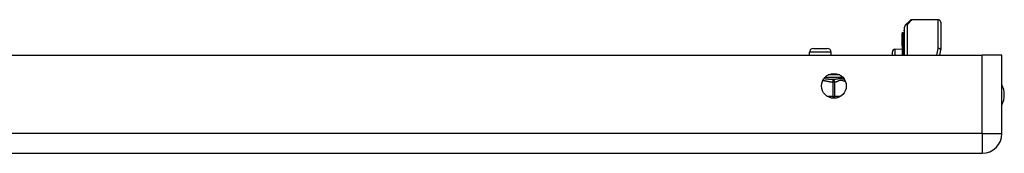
# Model space of a CAD drawing. Header units: inches. Extents: x 6 to 165, y 7 to 91.
# Tile 17 of 118: x 21.9 to 29.96, y 8.66 to 9.75. Entities that reach past the tile are written whole.
import ezdxf

# ---------------------------------------------------------------- set-up
doc = ezdxf.new("R2010")
doc.units = ezdxf.units.IN
doc.header["$MEASUREMENT"] = 0
doc.layers.add('Visible Edges(ANSI)', color=7, linetype='Continuous', lineweight=25)
doc.layers.add('Visible Tangent Edges(ANSI)', color=7, linetype='Continuous', lineweight=25)

msp = doc.modelspace()

# ---------------------------------------------------------------- linework, layer by layer
at = {"layer": 'Visible Edges(ANSI)'}
for p, q in [((29.4147, 9.7531), (29.1984, 9.7531)), ((29.1391, 9.4636), (29.1391, 9.6938)), ((29.1448, 9.7077), (29.1845, 9.7474)), ((29.4344, 9.7334), (29.4344, 9.5093)), ((29.1179, 9.6475), (29.1179, 9.6408)), ((29.1179, 9.6408), (29.1179, 9.5621)), ((29.1253, 9.6454), (29.1184, 9.6479)), ((29.1358, 9.6613), (29.1358, 9.6687)), ((29.1358, 9.6613), (29.1358, 9.5779)), ((28.3925, 9.519), (28.5067, 9.519)), ((29.0582, 9.5126), (29.1179, 9.5152)), ((29.1179, 9.5621), (29.1179, 9.5601)), ((29.1179, 9.5601), (29.1179, 9.558)), ((29.1179, 9.5407), (29.1179, 9.558)), ((29.1179, 9.5407), (29.1179, 9.5406)), ((29.1179, 9.5406), (29.1179, 9.5395)), ((29.1179, 9.5395), (29.1179, 9.4636)), ((29.1358, 9.4636), (29.1358, 9.5779)), ((6.1786, 9.4636), (29.7746, 9.4636)), ((28.361, 9.4636), (28.361, 9.4875)), ((28.5382, 9.4636), (28.5382, 9.4875)), ((29.0391, 9.4636), (29.0391, 9.4926)), ((29.434, 9.5056), (29.4259, 9.4636)), ((29.9356, 9.4636), (29.7746, 9.4636)), ((29.9356, 8.8246), (29.9356, 9.4636)), ((6.1786, 8.6636), (29.7746, 8.6636))]:
    msp.add_line(p, q, dxfattribs=at)
msp.add_circle((28.5606, 9.2136), 0.1015, dxfattribs=at)
for centre, radius, start, end in [((29.1984, 9.7334), 0.0197, 90, 135), ((29.4147, 9.7334), 0.0197, 0, 90), ((29.1398, 9.6687), 0.00394, 100.02047, 180), ((29.1588, 9.6938), 0.0197, 135, 180), ((29.1183, 9.6475), 0.000394, 70, 180), ((29.128, 9.6528), 0.00787, 250, 0), ((28.3925, 9.4875), 0.0315, 90, 180), ((28.5067, 9.4875), 0.0315, 0, 90), ((29.0591, 9.4926), 0.02, 92.5, 180), ((29.4147, 9.5093), 0.0197, 349.05911, 0), ((28.6563, 9.2838), 0.0197, 189.33323, 243.16709), ((29.7676, 9.1406), 0.1875, 333.63717, 26.36283), ((29.7746, 8.8246), 0.161, 270, 0)]:
    msp.add_arc(centre, radius, start, end, dxfattribs=at)
at = {"layer": 'Visible Tangent Edges(ANSI)'}
for p, q in [((29.1984, 9.7531), (29.1588, 9.7118)), ((29.4147, 9.5198), (29.4147, 9.7531)), ((29.1588, 9.7118), (29.1588, 9.4636)), ((29.1184, 9.6479), (29.1184, 9.6411)), ((29.1184, 9.5624), (29.1184, 9.6411)), ((29.1184, 9.6411), (29.1253, 9.6387)), ((29.1253, 9.6387), (29.1253, 9.6454)), ((29.1253, 9.6387), (29.1253, 9.5554)), ((29.0582, 9.5126), (29.0582, 9.4636)), ((29.1179, 9.558), (29.1253, 9.5554)), ((29.118, 9.5406), (29.1179, 9.5407)), ((29.1184, 9.5398), (29.1184, 9.4636)), ((29.1253, 9.4636), (29.1253, 9.5554)), ((29.4042, 9.4636), (29.4147, 9.5198)), ((28.5382, 9.4875), (28.361, 9.4875)), ((29.7746, 8.8246), (29.7746, 9.4636)), ((28.4872, 9.2838), (28.6339, 9.2838)), ((28.6078, 9.3035), (28.5134, 9.3035)), ((28.5518, 9.2642), (28.5507, 9.2447)), ((28.5507, 9.2447), (28.5507, 9.1263)), ((28.5678, 9.2447), (28.5507, 9.2447)), ((28.5678, 9.1263), (28.5678, 9.2447)), ((28.5507, 9.1263), (28.5088, 9.1263)), ((28.5507, 9.1263), (28.5507, 9.1126)), ((28.5507, 9.1263), (28.5678, 9.1263)), ((28.6123, 9.1263), (28.5678, 9.1263)), ((29.7746, 8.8246), (6.1786, 8.8246)), ((29.7746, 8.8246), (29.7746, 8.6636)), ((29.7746, 8.8246), (29.9356, 8.8246))]:
    msp.add_line(p, q, dxfattribs=at)
at = {"layer": 'Visible Tangent Edges(ANSI)', "flags": 128}
for points in [[(29.1179, 9.5601), (29.1179, 9.5602), (29.118, 9.5603), (29.118, 9.5604), (29.118, 9.5605), (29.118, 9.5606), (29.1181, 9.5607), (29.1181, 9.5607), (29.1181, 9.5608), (29.1181, 9.5609), (29.1182, 9.561), (29.1182, 9.5611), (29.1182, 9.5612), (29.1182, 9.5613), (29.1183, 9.5614), (29.1183, 9.5615), (29.1183, 9.5616), (29.1183, 9.5617), (29.1184, 9.5618), (29.1184, 9.5619), (29.1184, 9.562), (29.1184, 9.5621), (29.1184, 9.5622), (29.1184, 9.5623), (29.1184, 9.5624)], [(29.1184, 9.5398), (29.1184, 9.5398), (29.1184, 9.5399), (29.1184, 9.5399), (29.1184, 9.5399), (29.1184, 9.54), (29.1184, 9.54), (29.1184, 9.54), (29.1184, 9.5401), (29.1184, 9.5401), (29.1184, 9.5401), (29.1183, 9.5402), (29.1183, 9.5402), (29.1183, 9.5402), (29.1183, 9.5403), (29.1183, 9.5403), (29.1182, 9.5403), (29.1182, 9.5404), (29.1182, 9.5404), (29.1182, 9.5404), (29.1181, 9.5405), (29.1181, 9.5405), (29.1181, 9.5405), (29.118, 9.5406), (29.118, 9.5406)], [(28.5518, 9.2642), (28.549, 9.2643), (28.5461, 9.2645), (28.5432, 9.2646), (28.5403, 9.2648), (28.5373, 9.265), (28.5343, 9.2652), (28.5313, 9.2655), (28.5283, 9.2658), (28.5253, 9.2661), (28.5222, 9.2664), (28.5191, 9.2667), (28.516, 9.267), (28.5128, 9.2673), (28.5097, 9.2677), (28.5065, 9.268), (28.5033, 9.2683), (28.5, 9.2687), (28.4968, 9.269), (28.4935, 9.2694), (28.4902, 9.2697), (28.4869, 9.27), (28.4835, 9.2703), (28.4802, 9.2706), (28.4768, 9.2709)], [(28.6478, 9.2655), (28.6455, 9.2662), (28.643, 9.267), (28.6404, 9.2677), (28.6376, 9.2686), (28.6346, 9.2693), (28.6315, 9.2701), (28.6281, 9.2708), (28.6246, 9.2713), (28.6208, 9.2717), (28.6169, 9.2719), (28.6127, 9.2719), (28.6085, 9.2717), (28.6041, 9.2713), (28.5995, 9.2707), (28.5949, 9.2701), (28.5903, 9.2693), (28.5856, 9.2685), (28.5808, 9.2677), (28.576, 9.2669), (28.5712, 9.2662), (28.5663, 9.2655), (28.5615, 9.265), (28.5566, 9.2645), (28.5518, 9.2642)], [(28.4696, 9.2587), (28.473, 9.2582), (28.4764, 9.2577), (28.4798, 9.2571), (28.4832, 9.2564), (28.4865, 9.2558), (28.4899, 9.2551), (28.4932, 9.2544), (28.4966, 9.2536), (28.4999, 9.2529), (28.5033, 9.2522), (28.5067, 9.2514), (28.51, 9.2507), (28.5134, 9.25), (28.5167, 9.2493), (28.5201, 9.2487), (28.5235, 9.2481), (28.5269, 9.2475), (28.5303, 9.2469), (28.5337, 9.2464), (28.5371, 9.2459), (28.5405, 9.2455), (28.5439, 9.2452), (28.5473, 9.2449), (28.5507, 9.2447)], [(28.5678, 9.2447), (28.5715, 9.2452), (28.5752, 9.2461), (28.5789, 9.2472), (28.5826, 9.2485), (28.5863, 9.2499), (28.5899, 9.2515), (28.5936, 9.2531), (28.5972, 9.2546), (28.6009, 9.2561), (28.6045, 9.2575), (28.6082, 9.2587), (28.6119, 9.2595), (28.6156, 9.26), (28.6194, 9.2601), (28.6231, 9.2598), (28.6268, 9.2591), (28.6305, 9.2581), (28.6342, 9.2568), (28.6379, 9.2553), (28.6415, 9.2538), (28.6452, 9.2522), (28.6488, 9.2506), (28.6525, 9.2491), (28.6562, 9.2478)]]:
    msp.add_lwpolyline(points, dxfattribs=at)
at = {"layer": 'Visible Tangent Edges(ANSI)'}
for centre, major_axis, ratio, start_param, end_param in [((29.1588, 9.6938), (-0.0197, 0), 0.91745, 4.712389, 6.283185), ((29.1588, 9.6938), (-0.0139, 0.0139), 0.852462, 5.41831, 6.283185), ((29.1183, 9.6408), (-0.000394, 0), 0.969342, 4.363323, 6.283185), ((29.128, 9.6459), (0.00787, 0), 0.969342, 4.363323, 6.283185), ((29.1398, 9.6613), (-0.00394, 0), 0.969342, 4.887279, 6.283185), ((29.1183, 9.5621), (-0.000394, 0), 0.969342, 4.363323, 6.283185), ((29.1179, 9.5403), (0.000287, 0.00027), 0.557787, 0.659501, 0.995927), ((29.1183, 9.5395), (-0.000394, 0), 0.836188, 4.363323, 6.283185), ((29.128, 9.5625), (0.00787, 0), 0.969342, 4.363323, 6.283185), ((29.1398, 9.5779), (-0.00394, 0), 0.969342, 4.887279, 6.283185), ((29.4147, 9.5093), (0.0197, 0), 0.533433, 0, 1.570796), ((29.4147, 9.5093), (0.0193, -0.0037), 0.526442, 0, 1.672214), ((28.5507, 9.2447), (-0.0022, 0.0196), 0.864664, 4.615605, 6.089617), ((28.5507, 9.1263), (0, -0.0197), 0.866025, 0.767554, 1.570796)]:
    msp.add_ellipse(centre, major_axis=major_axis, ratio=ratio, start_param=start_param, end_param=end_param, dxfattribs=at)

doc.saveas('drawing.dxf')
